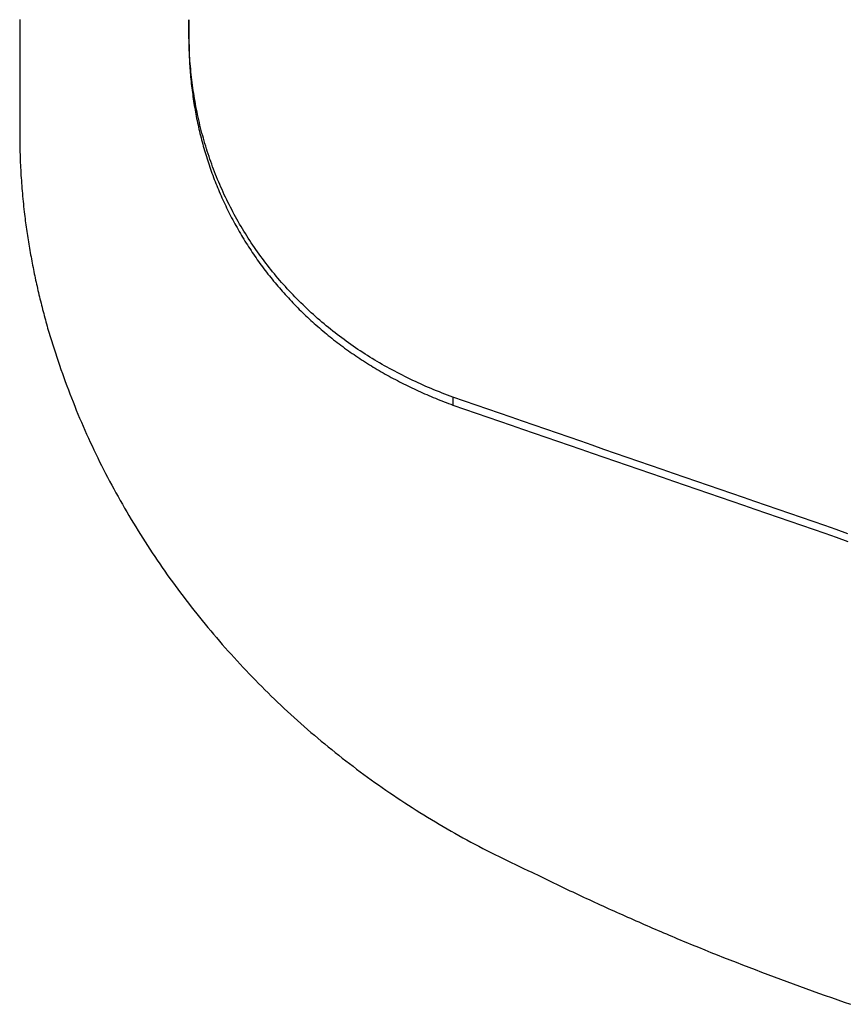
# Model space of a CAD drawing. Extents: x 465 to 776, y -135 to 0.
# Tile 30 of 47: x 542.17 to 544, y -68.43 to -66.25. Entities that reach past the tile are written whole.
import ezdxf

# ---------------------------------------------------------------- set-up
doc = ezdxf.new("R2010")
doc.units = 0
doc.header["$LTSCALE"] = 0.03
doc.header["$MEASUREMENT"] = 0
doc.layers.add('5', color=7, linetype='CONTINUOUS')

msp = doc.modelspace()

# ---------------------------------------------------------------- linework, layer by layer
at = {"layer": '5', "color": 7, "linetype": 'Continuous'}
for p, q in [((542.54576, -66.25389), (542.54576, -66.2727)), ((542.54632, -66.30876), (542.54632, -66.32748)), ((543.12943, -67.08815), (543.12943, -67.10557))]:
    msp.add_line(p, q, dxfattribs=at)
for points in [[(542.17204, -66.25375), (542.17204, -66.25948), (542.17204, -66.2652), (542.17204, -66.27093), (542.17204, -66.27665), (542.17204, -66.28238), (542.17204, -66.28811), (542.17204, -66.29384), (542.17204, -66.29956), (542.17204, -66.30529), (542.17204, -66.31102), (542.17204, -66.31675), (542.17204, -66.32248), (542.17204, -66.32821), (542.17204, -66.33394), (542.17204, -66.33968), (542.17204, -66.34541), (542.17204, -66.35114), (542.17204, -66.35687), (542.17204, -66.36261), (542.17204, -66.36834), (542.17204, -66.37408), (542.17204, -66.37981), (542.17204, -66.38555), (542.17204, -66.39128), (542.17204, -66.39702), (542.17204, -66.40276), (542.17204, -66.40849), (542.17204, -66.41423), (542.17204, -66.41997), (542.17204, -66.42571), (542.17204, -66.43145), (542.17204, -66.43719), (542.17204, -66.44293), (542.17204, -66.44867), (542.17204, -66.45441), (542.17204, -66.46015), (542.17204, -66.46589), (542.17204, -66.47164), (542.17204, -66.47738), (542.17204, -66.48312), (542.17204, -66.48887), (542.17205, -66.49461), (542.17205, -66.50036), (542.17207, -66.5061), (542.17209, -66.51185), (542.17213, -66.51759), (542.17218, -66.52334), (542.17225, -66.52908), (542.17234, -66.53482), (542.17245, -66.54057), (542.1726, -66.54631), (542.17276, -66.55205), (542.17295, -66.55779), (542.17317, -66.56354), (542.17341, -66.56928), (542.17367, -66.57502), (542.17395, -66.58076), (542.17425, -66.5865), (542.17458, -66.59223), (542.17492, -66.59797), (542.17528, -66.60371), (542.17567, -66.60945), (542.17608, -66.61519), (542.17651, -66.62092), (542.17696, -66.62666), (542.17743, -66.6324), (542.17793, -66.63813), (542.17844, -66.64387), (542.17898, -66.6496), (542.17954, -66.65534), (542.18012, -66.66107), (542.18072, -66.6668), (542.18134, -66.67254), (542.18198, -66.67827), (542.18264, -66.684)], [(543.12943, -67.08815), (543.1234, -67.0859), (543.11738, -67.08362), (543.11138, -67.0813), (543.1054, -67.07895), (543.09943, -67.07657), (543.09348, -67.07415), (543.08755, -67.0717), (543.08163, -67.06921), (543.07573, -67.06669), (543.06985, -67.06414), (543.06398, -67.06155), (543.05813, -67.05892), (543.05229, -67.05626), (543.04647, -67.05357), (543.04068, -67.05084), (543.0349, -67.04807), (543.02914, -67.04528), (543.02341, -67.04245), (543.0177, -67.03958), (543.01202, -67.03668), (543.00636, -67.03376), (543.00074, -67.03079), (542.99513, -67.0278), (542.98956, -67.02477), (542.98401, -67.02171), (542.97848, -67.01862), (542.97299, -67.01549), (542.96752, -67.01233), (542.96208, -67.00914), (542.95666, -67.00591), (542.95127, -67.00265), (542.94591, -66.99935), (542.94058, -66.99602), (542.93527, -66.99266), (542.92999, -66.98926), (542.92474, -66.98582), (542.91952, -66.98235), (542.91433, -66.97885), (542.90916, -66.97531), (542.90402, -66.97173), (542.89892, -66.96812), (542.89384, -66.96447), (542.88878, -66.96079), (542.88376, -66.95707), (542.87876, -66.95332), (542.8738, -66.94954), (542.86886, -66.94572), (542.86394, -66.94186), (542.85906, -66.93797), (542.8542, -66.93404), (542.84937, -66.93008), (542.84457, -66.92609), (542.8398, -66.92206), (542.83506, -66.91799), (542.83034, -66.91389), (542.82565, -66.90976), (542.82099, -66.90559), (542.81636, -66.90138), (542.81176, -66.89714), (542.80719, -66.89286), (542.80264, -66.88855), (542.79813, -66.8842), (542.79364, -66.87981), (542.78918, -66.8754), (542.78477, -66.87096), (542.78039, -66.86649), (542.77606, -66.862), (542.77176, -66.85749), (542.76751, -66.85294), (542.76329, -66.84838), (542.75911, -66.84379), (542.75497, -66.83917), (542.75087, -66.83453), (542.74681, -66.82987), (542.74279, -66.82518), (542.73881, -66.82047), (542.73487, -66.81573), (542.73097, -66.81097), (542.72711, -66.80618), (542.72329, -66.80137), (542.71951, -66.79654), (542.71576, -66.79168), (542.71206, -66.7868), (542.7084, -66.7819), (542.70477, -66.77697), (542.70119, -66.77202), (542.69764, -66.76704), (542.69414, -66.76204), (542.69067, -66.75702), (542.68724, -66.75198), (542.68385, -66.74691), (542.6805, -66.74181), (542.67719, -66.73669), (542.67392, -66.73155), (542.67068, -66.72639), (542.66749, -66.7212), (542.66433, -66.71599), (542.66122, -66.71075), (542.65814, -66.7055), (542.6551, -66.70021), (542.6521, -66.69491), (542.64914, -66.68958), (542.64621, -66.68423), (542.64333, -66.67885), (542.64048, -66.67345), (542.63768, -66.66803), (542.63491, -66.66258), (542.63218, -66.6571), (542.62949, -66.65161), (542.62684, -66.64609), (542.62423, -66.64056), (542.62166, -66.63501), (542.61914, -66.62945), (542.61666, -66.62387), (542.61423, -66.61828), (542.61184, -66.61269), (542.6095, -66.60708), (542.6072, -66.60147), (542.60494, -66.59584), (542.60273, -66.5902), (542.60057, -66.58456), (542.59845, -66.5789), (542.59637, -66.57323), (542.59433, -66.56756), (542.59234, -66.56187), (542.59039, -66.55617), (542.58849, -66.55047), (542.58663, -66.54475), (542.58482, -66.53902), (542.58305, -66.53329), (542.58132, -66.52754), (542.57964, -66.52178), (542.578, -66.51602), (542.57641, -66.51024), (542.57486, -66.50445), (542.57335, -66.49866), (542.57188, -66.49285), (542.57045, -66.48703), (542.56907, -66.48121), (542.56773, -66.47537), (542.56643, -66.46953), (542.56517, -66.46368), (542.56396, -66.45781), (542.56278, -66.45194), (542.56164, -66.44606), (542.56055, -66.44017), (542.55949, -66.43427), (542.55848, -66.42836), (542.5575, -66.42244), (542.55656, -66.41651), (542.55567, -66.41057), (542.55481, -66.40463), (542.55399, -66.39867), (542.55321, -66.39271), (542.55247, -66.38674), (542.55177, -66.38077), (542.55111, -66.37479), (542.55048, -66.3688), (542.5499, -66.36281), (542.54935, -66.35682), (542.54884, -66.35082), (542.54837, -66.34481), (542.54793, -66.33881), (542.54754, -66.3328), (542.54718, -66.32679), (542.54686, -66.32078), (542.54657, -66.31477), (542.54632, -66.30876)], [(542.54632, -66.32748), (542.54652, -66.33233), (542.54675, -66.33719), (542.54699, -66.34204), (542.54726, -66.34689), (542.54756, -66.35174), (542.54788, -66.35659), (542.54822, -66.36143), (542.54859, -66.36628), (542.54898, -66.37112), (542.5494, -66.37596), (542.54984, -66.3808), (542.55031, -66.38564), (542.5508, -66.39048), (542.55132, -66.39532), (542.55187, -66.40015), (542.55244, -66.40499), (542.55303, -66.40982), (542.55365, -66.41465), (542.5543, -66.41947), (542.55497, -66.42429), (542.55567, -66.42911), (542.5564, -66.43392), (542.55715, -66.43873), (542.55793, -66.44353), (542.55873, -66.44832), (542.55956, -66.4531), (542.56041, -66.45788), (542.56129, -66.46265), (542.5622, -66.46741), (542.56313, -66.47217), (542.56409, -66.47692), (542.56508, -66.48166), (542.56609, -66.48639), (542.56713, -66.49112), (542.5682, -66.49584), (542.56929, -66.50055), (542.57041, -66.50526), (542.57156, -66.50995), (542.57273, -66.51464), (542.57394, -66.51932), (542.57516, -66.524), (542.57642, -66.52867), (542.57771, -66.53333), (542.57902, -66.53798), (542.58036, -66.54262), (542.58173, -66.54726), (542.58313, -66.55189), (542.58455, -66.55651), (542.58601, -66.56112), (542.58749, -66.56573), (542.589, -66.57033), (542.59054, -66.57492), (542.59211, -66.5795), (542.5937, -66.58407), (542.59533, -66.58864), (542.59698, -66.5932), (542.59866, -66.59775), (542.60037, -66.60229), (542.6021, -66.60683), (542.60386, -66.61136), (542.60566, -66.61588), (542.60748, -66.62039), (542.60932, -66.6249), (542.6112, -66.6294), (542.6131, -66.63388), (542.61504, -66.63837), (542.617, -66.64284), (542.61899, -66.64731), (542.62101, -66.65177), (542.62305, -66.65622), (542.62513, -66.66066), (542.62723, -66.66509), (542.62937, -66.66952), (542.63153, -66.67394), (542.63372, -66.67835), (542.63594, -66.68275), (542.63819, -66.68715), (542.64047, -66.69153), (542.64278, -66.69591), (542.64512, -66.70029), (542.64748, -66.70465), (542.64988, -66.70899), (542.6523, -66.71333), (542.65474, -66.71764), (542.65721, -66.72194), (542.6597, -66.72622), (542.66222, -66.73049), (542.66476, -66.73473), (542.66733, -66.73896), (542.66992, -66.74317), (542.67254, -66.74737), (542.67518, -66.75155), (542.67784, -66.75571), (542.68053, -66.75985), (542.68325, -66.76397), (542.68598, -66.76808), (542.68875, -66.77217), (542.69153, -66.77625), (542.69434, -66.7803), (542.69718, -66.78434), (542.70004, -66.78837), (542.70293, -66.79237), (542.70583, -66.79636), (542.70877, -66.80033), (542.71173, -66.80428), (542.71471, -66.80822), (542.71772, -66.81214), (542.72075, -66.81604), (542.7238, -66.81992), (542.72688, -66.82379), (542.72999, -66.82764), (542.73311, -66.83147), (542.73627, -66.83529), (542.73944, -66.83908), (542.74264, -66.84286), (542.74587, -66.84663), (542.74912, -66.85037), (542.75239, -66.8541), (542.75569, -66.85782), (542.75901, -66.86151), (542.76236, -66.86519), (542.76573, -66.86885), (542.76913, -66.87249), (542.77255, -66.87612), (542.77599, -66.87973), (542.77946, -66.88332), (542.78295, -66.88689), (542.78647, -66.89045), (542.79001, -66.89399), (542.79357, -66.89752), (542.79716, -66.90102), (542.80077, -66.90451), (542.80441, -66.90798), (542.80807, -66.91144), (542.81176, -66.91487), (542.81547, -66.91829), (542.81921, -66.92169), (542.82297, -66.92508), (542.82676, -66.92845), (542.83057, -66.93179), (542.8344, -66.93512), (542.83826, -66.93844), (542.84214, -66.94173), (542.84605, -66.94501), (542.84997, -66.94826), (542.85391, -66.95148), (542.85787, -66.95468), (542.86184, -66.95785), (542.86583, -66.96101), (542.86984, -66.96413), (542.87386, -66.96723), (542.8779, -66.97031), (542.88196, -66.97337), (542.88603, -66.9764), (542.89012, -66.9794), (542.89423, -66.98238), (542.89835, -66.98534), (542.90249, -66.98827), (542.90665, -66.99118), (542.91082, -66.99406), (542.91501, -66.99692), (542.91922, -66.99975), (542.92345, -67.00256), (542.92769, -67.00535), (542.93195, -67.00811), (542.93622, -67.01084), (542.94051, -67.01356), (542.94482, -67.01625), (542.94914, -67.01891), (542.95348, -67.02156), (542.95783, -67.02418), (542.9622, -67.02677), (542.96659, -67.02934), (542.97099, -67.03189), (542.97541, -67.03442), (542.97984, -67.03693), (542.98429, -67.03941), (542.98876, -67.04187), (542.99324, -67.04431), (542.99773, -67.04672), (543.00224, -67.04911), (543.00677, -67.05149), (543.01131, -67.05383), (543.01586, -67.05616), (543.02043, -67.05847), (543.02502, -67.06075), (543.02962, -67.06301), (543.03423, -67.06525), (543.03886, -67.06747), (543.04351, -67.06967), (543.04817, -67.07184), (543.05284, -67.074), (543.05753, -67.07613), (543.06223, -67.07824), (543.06695, -67.08034), (543.07168, -67.08241), (543.07643, -67.08445), (543.08119, -67.08648), (543.08596, -67.08849), (543.09074, -67.09047), (543.09554, -67.09244), (543.10035, -67.09438), (543.10517, -67.0963), (543.11, -67.0982), (543.11485, -67.10007), (543.1197, -67.10193), (543.12456, -67.10376), (543.12943, -67.10557)], [(542.18264, -66.684), (542.18323, -66.6887), (542.18384, -66.69341), (542.18445, -66.69811), (542.18509, -66.70281), (542.18573, -66.70751), (542.18639, -66.71221), (542.18707, -66.7169), (542.18775, -66.7216), (542.18845, -66.72629), (542.18917, -66.73099), (542.1899, -66.73568), (542.19064, -66.74037), (542.19139, -66.74505), (542.19216, -66.74974), (542.19295, -66.75442), (542.19374, -66.75911), (542.19455, -66.76379), (542.19538, -66.76847), (542.19621, -66.77314), (542.19706, -66.77782), (542.19793, -66.78249), (542.19881, -66.78716), (542.1997, -66.79183), (542.2006, -66.7965), (542.20152, -66.80117), (542.20245, -66.80583), (542.2034, -66.81049), (542.20435, -66.81515), (542.20533, -66.81981), (542.20631, -66.82446), (542.20731, -66.82912), (542.20832, -66.83377), (542.20934, -66.83842), (542.21038, -66.84307), (542.21143, -66.84771), (542.2125, -66.85235), (542.21357, -66.85699), (542.21466, -66.86163), (542.21577, -66.86626), (542.21688, -66.87089), (542.21801, -66.87552), (542.21915, -66.88015), (542.22031, -66.88478), (542.22147, -66.8894), (542.22265, -66.89402), (542.22385, -66.89864), (542.22505, -66.90325), (542.22627, -66.90787), (542.2275, -66.91248), (542.22875, -66.91708), (542.23, -66.92169), (542.23127, -66.92629), (542.23255, -66.93089), (542.23385, -66.93548), (542.23515, -66.94008), (542.23647, -66.94467)], [(542.23647, -66.94467), (542.23925, -66.95383), (542.24208, -66.96297), (542.24495, -66.97211), (542.24787, -66.98124), (542.25083, -66.99035), (542.25383, -66.99945), (542.25689, -67.00854), (542.25998, -67.01762), (542.26313, -67.02668), (542.26631, -67.03573), (542.26955, -67.04476), (542.27283, -67.05378), (542.27616, -67.06278), (542.27954, -67.07177), (542.28297, -67.08075), (542.28645, -67.08971), (542.28997, -67.09866), (542.29354, -67.10759), (542.29716, -67.11651), (542.30083, -67.12541), (542.30455, -67.13429), (542.30832, -67.14315), (542.31214, -67.15199), (542.31601, -67.16082), (542.31992, -67.16962), (542.32389, -67.17841), (542.32791, -67.18718), (542.33198, -67.19592), (542.3361, -67.20465), (542.34027, -67.21335), (542.34449, -67.22203), (542.34876, -67.23069), (542.35308, -67.23933), (542.35745, -67.24795), (542.36186, -67.25655), (542.36633, -67.26513), (542.37084, -67.27369), (542.3754, -67.28223), (542.38001, -67.29075), (542.38466, -67.29925), (542.38936, -67.30773), (542.39411, -67.31619), (542.39889, -67.32462), (542.40373, -67.33304), (542.4086, -67.34143), (542.41352, -67.3498), (542.41848, -67.35815), (542.42348, -67.36648), (542.42852, -67.37479), (542.43361, -67.38307), (542.43873, -67.39134), (542.4439, -67.39958), (542.4491, -67.4078), (542.45434, -67.41599), (542.45962, -67.42417), (542.46494, -67.43232)], [(544.00227, -67.38972), (543.9766, -67.38083), (543.95093, -67.37195), (543.92526, -67.36306), (543.89959, -67.35418), (543.87392, -67.3453), (543.84824, -67.33641), (543.82257, -67.32753), (543.7969, -67.31865), (543.77123, -67.30977), (543.74556, -67.3009), (543.71988, -67.29202), (543.69421, -67.28315), (543.66854, -67.27427), (543.64287, -67.2654), (543.6172, -67.25653), (543.59153, -67.24765), (543.56585, -67.23878), (543.54018, -67.22991), (543.51451, -67.22105), (543.48884, -67.21218), (543.46317, -67.20331), (543.43749, -67.19445), (543.41182, -67.18558), (543.38615, -67.17672), (543.36048, -67.16786), (543.33481, -67.159), (543.30913, -67.15014), (543.28346, -67.14128), (543.25779, -67.13242), (543.23212, -67.12357), (543.20644, -67.11471), (543.18077, -67.10586), (543.1551, -67.097), (543.12943, -67.08815)], [(543.12943, -67.10557), (543.1551, -67.11441), (543.18077, -67.12325), (543.20644, -67.13209), (543.23212, -67.14093), (543.25779, -67.14977), (543.28346, -67.15861), (543.30913, -67.16746), (543.3348, -67.1763), (543.36048, -67.18515), (543.38615, -67.194), (543.41182, -67.20284), (543.43749, -67.21169), (543.46316, -67.22054), (543.48884, -67.2294), (543.51451, -67.23825), (543.54018, -67.2471), (543.56585, -67.25596), (543.59152, -67.26481), (543.6172, -67.27367), (543.64287, -67.28253), (543.66854, -67.29138), (543.69421, -67.30024), (543.71988, -67.3091), (543.74556, -67.31797), (543.77123, -67.32683), (543.7969, -67.33569), (543.82257, -67.34456), (543.84824, -67.35342), (543.87391, -67.36229), (543.89959, -67.37116), (543.92526, -67.38003), (543.95093, -67.3889), (543.9766, -67.39777), (544.00227, -67.40664)], [(542.46494, -67.43232), (542.4704, -67.44042), (542.47589, -67.4485), (542.48143, -67.45656), (542.48701, -67.46459), (542.49263, -67.4726), (542.4983, -67.48058), (542.504, -67.48854), (542.50974, -67.49647), (542.51552, -67.50437), (542.52134, -67.51224), (542.5272, -67.52009), (542.5331, -67.52791), (542.53904, -67.5357), (542.54502, -67.54347), (542.55103, -67.5512), (542.55709, -67.5589), (542.56318, -67.56658), (542.5693, -67.57422), (542.57547, -67.58183), (542.58167, -67.58941), (542.58792, -67.59697), (542.5942, -67.60449), (542.60052, -67.61198), (542.60687, -67.61944), (542.61327, -67.62687), (542.6197, -67.63427), (542.62617, -67.64164), (542.63268, -67.64898), (542.63923, -67.65629), (542.64581, -67.66357), (542.65244, -67.67082), (542.6591, -67.67803), (542.66581, -67.68522), (542.67255, -67.69237), (542.67933, -67.6995), (542.68615, -67.70659), (542.693, -67.71365), (542.6999, -67.72068), (542.70684, -67.72768), (542.71382, -67.73464), (542.72083, -67.74158), (542.72789, -67.74848), (542.73498, -67.75535), (542.74212, -67.7622), (542.7493, -67.76901), (542.75652, -67.77578), (542.76378, -67.78253), (542.77108, -67.78924), (542.77842, -67.79592), (542.78579, -67.80256), (542.7932, -67.80916), (542.80066, -67.81573), (542.80814, -67.82227), (542.81567, -67.82876), (542.82323, -67.83522), (542.83082, -67.84164), (542.83845, -67.84802), (542.84611, -67.85436), (542.85381, -67.86067), (542.86154, -67.86694), (542.8693, -67.87317), (542.8771, -67.87937), (542.88493, -67.88552), (542.8928, -67.89164), (542.9007, -67.89772), (542.90863, -67.90377), (542.9166, -67.90978), (542.9246, -67.91575), (542.93264, -67.92168), (542.9407, -67.92758), (542.9488, -67.93343), (542.95693, -67.93925), (542.96508, -67.94503), (542.97327, -67.95076), (542.98148, -67.95645), (542.98972, -67.9621), (542.99798, -67.96771), (543.00627, -67.97328), (543.01459, -67.9788), (543.02294, -67.98429), (543.03131, -67.98973), (543.03971, -67.99513), (543.04814, -68.00049), (543.05659, -68.00581), (543.06508, -68.01109), (543.07358, -68.01632), (543.08212, -68.0215), (543.09069, -68.02665), (543.09928, -68.03175), (543.1079, -68.03681), (543.11655, -68.04183), (543.12522, -68.0468), (543.13392, -68.05174), (543.14265, -68.05663), (543.15141, -68.06148), (543.16019, -68.06629), (543.16899, -68.07106), (543.17783, -68.07579), (543.18668, -68.08048), (543.19557, -68.08513), (543.20448, -68.08975), (543.21341, -68.09432), (543.22237, -68.09886), (543.23135, -68.10336), (543.24036, -68.10782), (543.24939, -68.11224), (543.25844, -68.11663), (543.26752, -68.12098), (543.27662, -68.12529), (543.28574, -68.12957), (543.29489, -68.13381), (543.30406, -68.13802)], [(543.30406, -68.13802), (543.31004, -68.14096), (543.31602, -68.1439), (543.32201, -68.14683), (543.328, -68.14975), (543.33399, -68.15267), (543.33999, -68.15558), (543.34599, -68.15848), (543.35199, -68.16138), (543.358, -68.16427), (543.36401, -68.16715), (543.37003, -68.17002), (543.37604, -68.17289), (543.38207, -68.17575), (543.38809, -68.17861), (543.39412, -68.18145), (543.40016, -68.18429), (543.40619, -68.18713), (543.41224, -68.18995), (543.41828, -68.19277), (543.42433, -68.19559), (543.43038, -68.19839), (543.43643, -68.20119), (543.44249, -68.20399), (543.44856, -68.20677), (543.45462, -68.20955), (543.46069, -68.21232), (543.46676, -68.21509), (543.47284, -68.21785), (543.47892, -68.2206), (543.485, -68.22335), (543.49109, -68.22609), (543.49717, -68.22882), (543.50327, -68.23154), (543.50936, -68.23426), (543.51546, -68.23697), (543.52157, -68.23968), (543.52767, -68.24238), (543.53378, -68.24507), (543.53989, -68.24775), (543.54601, -68.25043), (543.55213, -68.25311), (543.55825, -68.25577), (543.56438, -68.25843), (543.57051, -68.26108), (543.57664, -68.26373), (543.58277, -68.26637), (543.58891, -68.269), (543.59505, -68.27163), (543.6012, -68.27425), (543.60734, -68.27686), (543.61349, -68.27947), (543.61965, -68.28207), (543.6258, -68.28466), (543.63196, -68.28725), (543.63813, -68.28983), (543.64429, -68.2924)], [(543.64429, -68.2924), (543.65813, -68.29807), (543.67198, -68.30372), (543.68584, -68.30933), (543.69972, -68.31491), (543.71361, -68.32046), (543.72751, -68.32597), (543.74142, -68.33146), (543.75535, -68.33692), (543.76929, -68.34234), (543.78325, -68.34773), (543.79722, -68.35309), (543.8112, -68.35842), (543.8252, -68.36372), (543.83921, -68.36899), (543.85323, -68.37423), (543.86727, -68.37943), (543.88132, -68.3846), (543.89538, -68.38974), (543.90946, -68.39485), (543.92355, -68.39992), (543.93765, -68.40497), (543.95176, -68.40998), (543.96589, -68.41496), (543.98003, -68.4199), (543.99419, -68.42481), (544.00835, -68.42969)]]:
    msp.add_lwpolyline(points, dxfattribs=at)
at = {"layer": '5', "color": 7, "linetype": 'Continuous', "extrusion": (2.10625e-08, 2.18534e-10, -1), "elevation": 0.00001}
msp.add_lwpolyline([(-542.54632, -66.30876), (-542.54629, -66.30533), (-542.54625, -66.3019), (-542.54622, -66.29847), (-542.54618, -66.29504), (-542.54615, -66.29161), (-542.54611, -66.28818), (-542.54608, -66.28475), (-542.54604, -66.28132), (-542.546, -66.27789), (-542.54597, -66.27446), (-542.54593, -66.27103), (-542.5459, -66.2676), (-542.54586, -66.26417), (-542.54583, -66.26075), (-542.54579, -66.25732), (-542.54576, -66.25389)], dxfattribs=at)
at = {"layer": '5', "color": 7, "linetype": 'Continuous', "extrusion": (-2.94534e-08, -3.05547e-10, -1), "elevation": -0.00002}
msp.add_lwpolyline([(-542.54576, -66.2727), (-542.54579, -66.27612), (-542.54583, -66.27955), (-542.54586, -66.28297), (-542.5459, -66.28639), (-542.54593, -66.28981), (-542.54597, -66.29324), (-542.546, -66.29666), (-542.54604, -66.30008), (-542.54608, -66.30351), (-542.54611, -66.30693), (-542.54615, -66.31035), (-542.54618, -66.31378), (-542.54622, -66.3172), (-542.54625, -66.32063), (-542.54629, -66.32405), (-542.54632, -66.32748)], dxfattribs=at)

doc.saveas('drawing.dxf')
